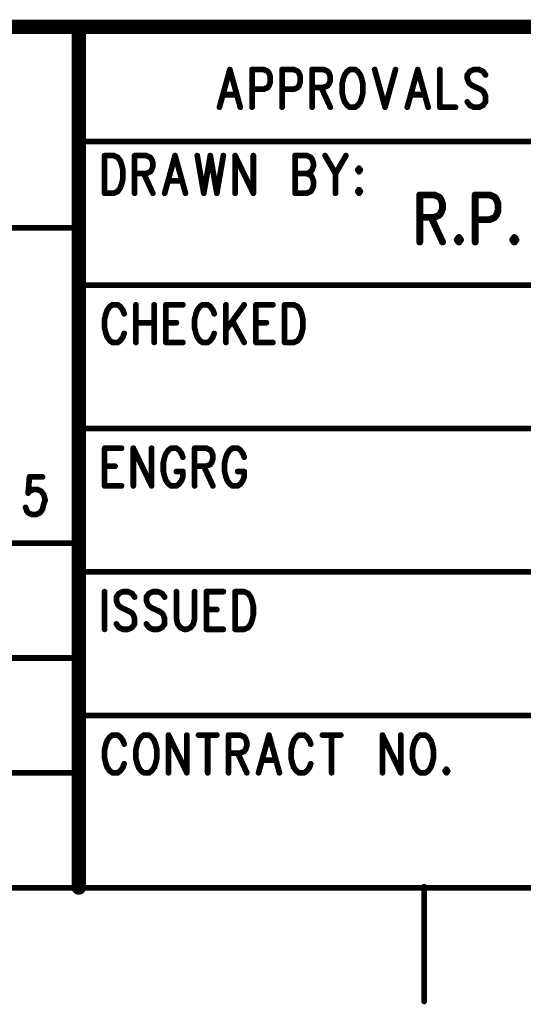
# Model space of a CAD drawing. Extents: x 2 to 38, y 2.4 to 29.6.
# Tile 74 of 93: x 23.2 to 26.2, y 2.4 to 8.3. Entities that reach past the tile are written whole.
import ezdxf

# ---------------------------------------------------------------- set-up
doc = ezdxf.new("R2010")
doc.units = 0
doc.layers.get('0').update_dxf_attribs({"linetype": 'CONTINUOUS'})
doc.layers.add('adt001026', color=1, linetype='CONTINUOUS')

# ---------------------------------------------------------------- blocks, each defined once
blk = doc.blocks.new('D250')
at = {"const_width": 0.0428}
blk.add_lwpolyline([(-0.0214, 0, 1), (0.0214, 0, 1)], format="xyb", close=True, dxfattribs=at)
blk = doc.blocks.new('D251')
at = {"const_width": 0.0171}
blk.add_lwpolyline([(-0.00855, 0, 1), (0.00855, 0, 1)], format="xyb", close=True, dxfattribs=at)
blk = doc.blocks.new('D253')
at = {"const_width": 0.02055}
blk.add_lwpolyline([(-0.010275, 0, 1), (0.010275, 0, 1)], format="xyb", close=True, dxfattribs=at)

msp = doc.modelspace()

# ---------------------------------------------------------------- linework, layer by layer
at = {"layer": 'adt001026', "color": 1}
for points, const_width in [([(14.7955, 8.2073), (37.3983, 8.2073)], 0.085), ([(23.5284, 8.2073), (23.5284, 3.0704)], 0.085), ([(24.4297, 7.9526), (24.3675, 7.7278)], 0.034), ([(24.4297, 7.9526), (24.492, 7.7278)], 0.034), ([(24.562, 7.9526), (24.562, 7.7278)], 0.034), ([(24.562, 7.9526), (24.6321, 7.9526)], 0.034), ([(24.6321, 7.9526), (24.6554, 7.9419)], 0.034), ([(24.6554, 7.9419), (24.6632, 7.9312)], 0.034), ([(24.6632, 7.9312), (24.671, 7.9098)], 0.034), ([(24.7411, 7.9526), (24.7411, 7.7278)], 0.034), ([(24.7411, 7.9526), (24.8111, 7.9526)], 0.034), ([(24.8111, 7.9526), (24.8345, 7.9419)], 0.034), ([(24.8345, 7.9419), (24.8422, 7.9312)], 0.034), ([(24.8422, 7.9312), (24.85, 7.9098)], 0.034), ([(24.9201, 7.9526), (24.9201, 7.7278)], 0.034), ([(24.9201, 7.9526), (24.9901, 7.9526)], 0.034), ([(24.9901, 7.9526), (25.0135, 7.9419)], 0.034), ([(25.0135, 7.9419), (25.0213, 7.9312)], 0.034), ([(25.0213, 7.9312), (25.029, 7.9098)], 0.034), ([(25.1147, 7.9205), (25.1069, 7.8991)], 0.034), ([(25.1302, 7.9419), (25.1147, 7.9205)], 0.034), ([(25.1458, 7.9526), (25.1302, 7.9419)], 0.034), ([(25.1769, 7.9526), (25.1458, 7.9526)], 0.034), ([(25.1925, 7.9419), (25.1769, 7.9526)], 0.034), ([(25.2081, 7.9205), (25.1925, 7.9419)], 0.034), ([(25.2158, 7.8991), (25.2081, 7.9205)], 0.034), ([(25.2937, 7.9526), (25.3559, 7.7278)], 0.034), ([(25.4182, 7.9526), (25.3559, 7.7278)], 0.034), ([(25.5505, 7.9526), (25.4883, 7.7278)], 0.034), ([(25.5505, 7.9526), (25.6128, 7.7278)], 0.034), ([(25.6828, 7.9526), (25.6828, 7.7278)], 0.034), ([(25.8619, 7.9419), (25.8463, 7.9205)], 0.034), ([(25.8463, 7.9205), (25.8463, 7.8991)], 0.034), ([(25.8852, 7.9526), (25.8619, 7.9419)], 0.034), ([(25.9163, 7.9526), (25.8852, 7.9526)], 0.034), ([(25.9397, 7.9419), (25.9163, 7.9526)], 0.034), ([(25.9553, 7.9205), (25.9397, 7.9419)], 0.034), ([(24.671, 7.8777), (24.6632, 7.8563)], 0.034), ([(24.671, 7.9098), (24.671, 7.8777)], 0.034), ([(24.85, 7.8777), (24.8422, 7.8563)], 0.034), ([(24.85, 7.9098), (24.85, 7.8777)], 0.034), ([(25.0213, 7.867), (25.0135, 7.8563)], 0.034), ([(25.029, 7.8884), (25.0213, 7.867)], 0.034), ([(25.029, 7.9098), (25.029, 7.8884)], 0.034), ([(25.1069, 7.8991), (25.0991, 7.867)], 0.034), ([(25.0991, 7.867), (25.0991, 7.8134)], 0.034), ([(25.2236, 7.867), (25.2158, 7.8991)], 0.034), ([(25.2236, 7.8134), (25.2236, 7.867)], 0.034), ([(25.8463, 7.8991), (25.8541, 7.8777)], 0.034), ([(25.8541, 7.8777), (25.8619, 7.867)], 0.034), ([(25.8619, 7.867), (25.8774, 7.8563)], 0.034), ([(24.3908, 7.8027), (24.4686, 7.8027)], 0.034), ([(24.6321, 7.8349), (24.562, 7.8349)], 0.034), ([(24.6554, 7.8456), (24.6321, 7.8349)], 0.034), ([(24.6632, 7.8563), (24.6554, 7.8456)], 0.034), ([(24.8111, 7.8349), (24.7411, 7.8349)], 0.034), ([(24.8345, 7.8456), (24.8111, 7.8349)], 0.034), ([(24.8422, 7.8563), (24.8345, 7.8456)], 0.034), ([(24.9901, 7.8456), (24.9201, 7.8456)], 0.034), ([(24.9746, 7.8456), (25.029, 7.7278)], 0.034), ([(25.0135, 7.8563), (24.9901, 7.8456)], 0.034), ([(25.0991, 7.8134), (25.1069, 7.7813)], 0.034), ([(25.2158, 7.7813), (25.2236, 7.8134)], 0.034), ([(25.5116, 7.8027), (25.5894, 7.8027)], 0.034), ([(25.8774, 7.8563), (25.9241, 7.8349)], 0.034), ([(25.9241, 7.8349), (25.9397, 7.8242)], 0.034), ([(25.9397, 7.8242), (25.9475, 7.8134)], 0.034), ([(25.9475, 7.8134), (25.9553, 7.792)], 0.034), ([(25.1069, 7.7813), (25.1147, 7.7599)], 0.034), ([(25.1147, 7.7599), (25.1302, 7.7385)], 0.034), ([(25.1925, 7.7385), (25.2081, 7.7599)], 0.034), ([(25.2081, 7.7599), (25.2158, 7.7813)], 0.034), ([(25.8619, 7.7385), (25.8463, 7.7599)], 0.034), ([(25.9553, 7.7599), (25.9397, 7.7385)], 0.034), ([(25.9553, 7.792), (25.9553, 7.7599)], 0.034), ([(25.1302, 7.7385), (25.1458, 7.7278)], 0.034), ([(25.1458, 7.7278), (25.1769, 7.7278)], 0.034), ([(25.1769, 7.7278), (25.1925, 7.7385)], 0.034), ([(25.6828, 7.7278), (25.7762, 7.7278)], 0.034), ([(25.8852, 7.7278), (25.8619, 7.7385)], 0.034), ([(25.9163, 7.7278), (25.8852, 7.7278)], 0.034), ([(25.9397, 7.7385), (25.9163, 7.7278)], 0.034), ([(23.5284, 7.5224), (27.8092, 7.5224)], 0.034), ([(23.6825, 7.439), (23.6825, 7.2142)], 0.034), ([(23.6825, 7.439), (23.737, 7.439)], 0.034), ([(23.737, 7.439), (23.7604, 7.4283)], 0.034), ([(23.7604, 7.4283), (23.7759, 7.4069)], 0.034), ([(23.7759, 7.4069), (23.7837, 7.3855)], 0.034), ([(23.8615, 7.439), (23.8615, 7.2142)], 0.034), ([(23.8615, 7.439), (23.9316, 7.439)], 0.034), ([(23.9316, 7.439), (23.9549, 7.4283)], 0.034), ([(23.9549, 7.4283), (23.9627, 7.4176)], 0.034), ([(23.9627, 7.4176), (23.9705, 7.3962)], 0.034), ([(23.9705, 7.3962), (23.9705, 7.3748)], 0.034), ([(24.1028, 7.439), (24.0406, 7.2142)], 0.034), ([(24.1028, 7.439), (24.1651, 7.2142)], 0.034), ([(24.2351, 7.439), (24.2741, 7.2142)], 0.034), ([(24.313, 7.439), (24.2741, 7.2142)], 0.034), ([(24.313, 7.439), (24.3519, 7.2142)], 0.034), ([(24.3908, 7.439), (24.3519, 7.2142)], 0.034), ([(24.4609, 7.439), (24.4609, 7.2142)], 0.034), ([(24.4609, 7.439), (24.5698, 7.2142)], 0.034), ([(24.5698, 7.439), (24.5698, 7.2142)], 0.034), ([(24.8189, 7.439), (24.8189, 7.2142)], 0.034), ([(24.8189, 7.439), (24.8889, 7.439)], 0.034), ([(24.8889, 7.439), (24.9123, 7.4283)], 0.034), ([(24.9123, 7.4283), (24.9201, 7.4176)], 0.034), ([(24.9201, 7.4176), (24.9279, 7.3962)], 0.034), ([(24.9279, 7.3962), (24.9279, 7.3748)], 0.034), ([(24.9979, 7.439), (25.0602, 7.3319)], 0.034), ([(25.1224, 7.439), (25.0602, 7.3319)], 0.034), ([(23.7837, 7.3855), (23.7915, 7.3533)], 0.034), ([(23.7915, 7.3533), (23.7915, 7.2998)], 0.034), ([(23.9316, 7.3319), (23.8615, 7.3319)], 0.034), ([(23.916, 7.3319), (23.9705, 7.2142)], 0.034), ([(23.9549, 7.3426), (23.9316, 7.3319)], 0.034), ([(23.9627, 7.3533), (23.9549, 7.3426)], 0.034), ([(23.9705, 7.3748), (23.9627, 7.3533)], 0.034), ([(24.8189, 7.3319), (24.8889, 7.3319)], 0.034), ([(24.9123, 7.3426), (24.8889, 7.3319)], 0.034), ([(24.8889, 7.3319), (24.9123, 7.3212)], 0.034), ([(24.9201, 7.3533), (24.9123, 7.3426)], 0.034), ([(24.9279, 7.3748), (24.9201, 7.3533)], 0.034), ([(25.0602, 7.3319), (25.0602, 7.2142)], 0.034), ([(25.2003, 7.3641), (25.1925, 7.3533)], 0.034), ([(25.1925, 7.3533), (25.2003, 7.3426)], 0.034), ([(25.2081, 7.3533), (25.2003, 7.3641)], 0.034), ([(25.2003, 7.3426), (25.2081, 7.3533)], 0.034), ([(23.7915, 7.2998), (23.7837, 7.2677)], 0.034), ([(24.0639, 7.2891), (24.1417, 7.2891)], 0.034), ([(24.9123, 7.3212), (24.9201, 7.3105)], 0.034), ([(24.9201, 7.3105), (24.9279, 7.2891)], 0.034), ([(24.9279, 7.2891), (24.9279, 7.257)], 0.034), ([(23.737, 7.2142), (23.6825, 7.2142)], 0.034), ([(23.7604, 7.2249), (23.737, 7.2142)], 0.034), ([(23.7759, 7.2463), (23.7604, 7.2249)], 0.034), ([(23.7837, 7.2677), (23.7759, 7.2463)], 0.034), ([(24.8889, 7.2142), (24.8189, 7.2142)], 0.034), ([(24.9123, 7.2249), (24.8889, 7.2142)], 0.034), ([(24.9201, 7.2356), (24.9123, 7.2249)], 0.034), ([(24.9279, 7.257), (24.9201, 7.2356)], 0.034), ([(25.2003, 7.2356), (25.1925, 7.2249)], 0.034), ([(25.1925, 7.2249), (25.2003, 7.2142)], 0.034), ([(25.2081, 7.2249), (25.2003, 7.2356)], 0.034), ([(25.2003, 7.2142), (25.2081, 7.2249)], 0.034), ([(25.5627, 7.2041), (25.5627, 6.9231)], 0.041), ([(25.5627, 7.2041), (25.6502, 7.2041)], 0.041), ([(25.6502, 7.2041), (25.6794, 7.1907)], 0.041), ([(25.6794, 7.1907), (25.6891, 7.1773)], 0.041), ([(25.6891, 7.1773), (25.6989, 7.1505)], 0.041), ([(25.6989, 7.1505), (25.6989, 7.1238)], 0.041), ([(25.8935, 7.2041), (25.8935, 6.9231)], 0.041), ([(25.8935, 7.2041), (25.981, 7.2041)], 0.041), ([(25.981, 7.2041), (26.0102, 7.1907)], 0.041), ([(26.0102, 7.1907), (26.0199, 7.1773)], 0.041), ([(26.0199, 7.1773), (26.0297, 7.1505)], 0.041), ([(26.0297, 7.1505), (26.0297, 7.1104)], 0.041), ([(25.6891, 7.097), (25.6794, 7.0837)], 0.041), ([(25.6989, 7.1238), (25.6891, 7.097)], 0.041), ([(26.0297, 7.1104), (26.0199, 7.0837)], 0.041), ([(25.6502, 7.0703), (25.5627, 7.0703)], 0.041), ([(25.6308, 7.0703), (25.6989, 6.9231)], 0.041), ([(25.6794, 7.0837), (25.6502, 7.0703)], 0.041), ([(25.981, 7.0569), (25.8935, 7.0569)], 0.041), ([(26.0102, 7.0703), (25.981, 7.0569)], 0.041), ([(26.0199, 7.0837), (26.0102, 7.0703)], 0.041), ([(18.9051, 7.0087), (23.5284, 7.0087)], 0.034), ([(25.7962, 6.9499), (25.7864, 6.9365)], 0.041), ([(25.7864, 6.9365), (25.7962, 6.9231)], 0.041), ([(25.8059, 6.9365), (25.7962, 6.9499)], 0.041), ([(25.7962, 6.9231), (25.8059, 6.9365)], 0.041), ([(26.127, 6.9499), (26.1172, 6.9365)], 0.041), ([(26.1172, 6.9365), (26.127, 6.9231)], 0.041), ([(26.1367, 6.9365), (26.127, 6.9499)], 0.041), ([(26.127, 6.9231), (26.1367, 6.9365)], 0.041), ([(23.5284, 6.6663), (27.8092, 6.6663)], 0.034), ([(23.6981, 6.5164), (23.6903, 6.495)], 0.034), ([(23.7137, 6.5379), (23.6981, 6.5164)], 0.034), ([(23.7292, 6.5486), (23.7137, 6.5379)], 0.034), ([(23.7604, 6.5486), (23.7292, 6.5486)], 0.034), ([(23.7759, 6.5379), (23.7604, 6.5486)], 0.034), ([(23.7915, 6.5164), (23.7759, 6.5379)], 0.034), ([(23.7993, 6.495), (23.7915, 6.5164)], 0.034), ([(23.8693, 6.5486), (23.8693, 6.3238)], 0.034), ([(23.9783, 6.5486), (23.9783, 6.3238)], 0.034), ([(24.0483, 6.5486), (24.0483, 6.3238)], 0.034), ([(24.0483, 6.5486), (24.1495, 6.5486)], 0.034), ([(24.2351, 6.5164), (24.2274, 6.495)], 0.034), ([(24.2507, 6.5379), (24.2351, 6.5164)], 0.034), ([(24.2663, 6.5486), (24.2507, 6.5379)], 0.034), ([(24.2974, 6.5486), (24.2663, 6.5486)], 0.034), ([(24.313, 6.5379), (24.2974, 6.5486)], 0.034), ([(24.3285, 6.5164), (24.313, 6.5379)], 0.034), ([(24.3363, 6.495), (24.3285, 6.5164)], 0.034), ([(24.4064, 6.5486), (24.4064, 6.3238)], 0.034), ([(24.5153, 6.5486), (24.4064, 6.3987)], 0.034), ([(24.5854, 6.5486), (24.5854, 6.3238)], 0.034), ([(24.5854, 6.5486), (24.6866, 6.5486)], 0.034), ([(24.7566, 6.5486), (24.7566, 6.3238)], 0.034), ([(24.7566, 6.5486), (24.8111, 6.5486)], 0.034), ([(24.8111, 6.5486), (24.8345, 6.5379)], 0.034), ([(24.8345, 6.5379), (24.85, 6.5164)], 0.034), ([(24.85, 6.5164), (24.8578, 6.495)], 0.034), ([(23.6903, 6.495), (23.6825, 6.4629)], 0.034), ([(23.6825, 6.4629), (23.6825, 6.4094)], 0.034), ([(24.2274, 6.495), (24.2196, 6.4629)], 0.034), ([(24.2196, 6.4629), (24.2196, 6.4094)], 0.034), ([(24.4453, 6.4522), (24.5153, 6.3238)], 0.034), ([(24.8578, 6.495), (24.8656, 6.4629)], 0.034), ([(24.8656, 6.4629), (24.8656, 6.4094)], 0.034), ([(23.6825, 6.4094), (23.6903, 6.3773)], 0.034), ([(23.8693, 6.4415), (23.9783, 6.4415)], 0.034), ([(24.0483, 6.4415), (24.1106, 6.4415)], 0.034), ([(24.2196, 6.4094), (24.2274, 6.3773)], 0.034), ([(24.5854, 6.4415), (24.6477, 6.4415)], 0.034), ([(24.8656, 6.4094), (24.8578, 6.3773)], 0.034), ([(23.6903, 6.3773), (23.6981, 6.3559)], 0.034), ([(23.6981, 6.3559), (23.7137, 6.3345)], 0.034), ([(23.7137, 6.3345), (23.7292, 6.3238)], 0.034), ([(23.7604, 6.3238), (23.7759, 6.3345)], 0.034), ([(23.7759, 6.3345), (23.7915, 6.3559)], 0.034), ([(23.7915, 6.3559), (23.7993, 6.3773)], 0.034), ([(24.2274, 6.3773), (24.2351, 6.3559)], 0.034), ([(24.2351, 6.3559), (24.2507, 6.3345)], 0.034), ([(24.2507, 6.3345), (24.2663, 6.3238)], 0.034), ([(24.2974, 6.3238), (24.313, 6.3345)], 0.034), ([(24.313, 6.3345), (24.3285, 6.3559)], 0.034), ([(24.3285, 6.3559), (24.3363, 6.3773)], 0.034), ([(24.8345, 6.3345), (24.8111, 6.3238)], 0.034), ([(24.85, 6.3559), (24.8345, 6.3345)], 0.034), ([(24.8578, 6.3773), (24.85, 6.3559)], 0.034), ([(23.7292, 6.3238), (23.7604, 6.3238)], 0.034), ([(24.0483, 6.3238), (24.1495, 6.3238)], 0.034), ([(24.2663, 6.3238), (24.2974, 6.3238)], 0.034), ([(24.5854, 6.3238), (24.6866, 6.3238)], 0.034), ([(24.8111, 6.3238), (24.7566, 6.3238)], 0.034), ([(23.5284, 5.8101), (27.8092, 5.8101)], 0.034), ([(23.6825, 5.6924), (23.6825, 5.4676)], 0.034), ([(23.6825, 5.6924), (23.7837, 5.6924)], 0.034), ([(23.8538, 5.6924), (23.8538, 5.4676)], 0.034), ([(23.8538, 5.6924), (23.9627, 5.4676)], 0.034), ([(23.9627, 5.6924), (23.9627, 5.4676)], 0.034), ([(24.0795, 5.6924), (24.0639, 5.6817)], 0.034), ([(24.1106, 5.6924), (24.0795, 5.6924)], 0.034), ([(24.1262, 5.6817), (24.1106, 5.6924)], 0.034), ([(24.2196, 5.6924), (24.2196, 5.4676)], 0.034), ([(24.2196, 5.6924), (24.2896, 5.6924)], 0.034), ([(24.2896, 5.6924), (24.313, 5.6817)], 0.034), ([(24.4453, 5.6924), (24.4297, 5.6817)], 0.034), ([(24.4764, 5.6924), (24.4453, 5.6924)], 0.034), ([(24.492, 5.6817), (24.4764, 5.6924)], 0.034), ([(24.0406, 5.6389), (24.0328, 5.6068)], 0.034), ([(24.0483, 5.6603), (24.0406, 5.6389)], 0.034), ([(24.0639, 5.6817), (24.0483, 5.6603)], 0.034), ([(24.1417, 5.6603), (24.1262, 5.6817)], 0.034), ([(24.1495, 5.6389), (24.1417, 5.6603)], 0.034), ([(24.313, 5.6817), (24.3208, 5.671)], 0.034), ([(24.3208, 5.671), (24.3285, 5.6496)], 0.034), ([(24.3285, 5.6282), (24.3208, 5.6068)], 0.034), ([(24.3285, 5.6496), (24.3285, 5.6282)], 0.034), ([(24.4064, 5.6389), (24.3986, 5.6068)], 0.034), ([(24.4142, 5.6603), (24.4064, 5.6389)], 0.034), ([(24.4297, 5.6817), (24.4142, 5.6603)], 0.034), ([(24.5076, 5.6603), (24.492, 5.6817)], 0.034), ([(24.5153, 5.6389), (24.5076, 5.6603)], 0.034), ([(23.6825, 5.5854), (23.7448, 5.5854)], 0.034), ([(24.0328, 5.6068), (24.0328, 5.5533)], 0.034), ([(24.2896, 5.5854), (24.2196, 5.5854)], 0.034), ([(24.2741, 5.5854), (24.3285, 5.4676)], 0.034), ([(24.313, 5.5961), (24.2896, 5.5854)], 0.034), ([(24.3208, 5.6068), (24.313, 5.5961)], 0.034), ([(24.3986, 5.6068), (24.3986, 5.5533)], 0.034), ([(23.2342, 5.5212), (23.2264, 5.4248)], 0.034), ([(23.312, 5.5212), (23.2342, 5.5212)], 0.034), ([(24.0328, 5.5533), (24.0406, 5.5212)], 0.034), ([(24.0406, 5.5212), (24.0483, 5.4998)], 0.034), ([(24.1106, 5.5533), (24.1495, 5.5533)], 0.034), ([(24.1417, 5.4998), (24.1495, 5.5212)], 0.034), ([(24.1495, 5.5212), (24.1495, 5.5533)], 0.034), ([(24.3986, 5.5533), (24.4064, 5.5212)], 0.034), ([(24.4064, 5.5212), (24.4142, 5.4998)], 0.034), ([(24.4764, 5.5533), (24.5153, 5.5533)], 0.034), ([(24.5076, 5.4998), (24.5153, 5.5212)], 0.034), ([(24.5153, 5.5212), (24.5153, 5.5533)], 0.034), ([(23.6825, 5.4676), (23.7837, 5.4676)], 0.034), ([(24.0483, 5.4998), (24.0639, 5.4783)], 0.034), ([(24.0639, 5.4783), (24.0795, 5.4676)], 0.034), ([(24.0795, 5.4676), (24.1106, 5.4676)], 0.034), ([(24.1106, 5.4676), (24.1262, 5.4783)], 0.034), ([(24.1262, 5.4783), (24.1417, 5.4998)], 0.034), ([(24.4142, 5.4998), (24.4297, 5.4783)], 0.034), ([(24.4297, 5.4783), (24.4453, 5.4676)], 0.034), ([(24.4453, 5.4676), (24.4764, 5.4676)], 0.034), ([(24.4764, 5.4676), (24.492, 5.4783)], 0.034), ([(24.492, 5.4783), (24.5076, 5.4998)], 0.034), ([(23.2264, 5.4248), (23.2342, 5.4355)], 0.034), ([(23.2342, 5.4355), (23.2576, 5.4462)], 0.034), ([(23.2576, 5.4462), (23.2809, 5.4462)], 0.034), ([(23.2809, 5.4462), (23.3043, 5.4355)], 0.034), ([(23.3043, 5.4355), (23.3198, 5.4141)], 0.034), ([(23.3198, 5.4141), (23.3276, 5.382)], 0.034), ([(23.2186, 5.3178), (23.2109, 5.3392)], 0.034), ([(23.3198, 5.3606), (23.312, 5.3285)], 0.034), ([(23.3276, 5.382), (23.3198, 5.3606)], 0.034), ([(23.2264, 5.3071), (23.2186, 5.3178)], 0.034), ([(23.2498, 5.2964), (23.2264, 5.3071)], 0.034), ([(23.2731, 5.2964), (23.2498, 5.2964)], 0.034), ([(23.2965, 5.3071), (23.2731, 5.2964)], 0.034), ([(23.312, 5.3285), (23.2965, 5.3071)], 0.034), ([(18.9051, 5.1252), (23.5284, 5.1252)], 0.034), ([(23.5284, 4.9539), (27.8092, 4.9539)], 0.034), ([(23.6825, 4.8362), (23.6825, 4.6115)], 0.034), ([(23.7681, 4.8255), (23.7526, 4.8041)], 0.034), ([(23.7526, 4.8041), (23.7526, 4.7827)], 0.034), ([(23.7915, 4.8362), (23.7681, 4.8255)], 0.034), ([(23.8226, 4.8362), (23.7915, 4.8362)], 0.034), ([(23.846, 4.8255), (23.8226, 4.8362)], 0.034), ([(23.8615, 4.8041), (23.846, 4.8255)], 0.034), ([(23.9472, 4.8255), (23.9316, 4.8041)], 0.034), ([(23.9316, 4.8041), (23.9316, 4.7827)], 0.034), ([(23.9705, 4.8362), (23.9472, 4.8255)], 0.034), ([(24.0016, 4.8362), (23.9705, 4.8362)], 0.034), ([(24.025, 4.8255), (24.0016, 4.8362)], 0.034), ([(24.0406, 4.8041), (24.025, 4.8255)], 0.034), ([(24.1106, 4.8362), (24.1106, 4.6757)], 0.034), ([(24.2196, 4.6757), (24.2196, 4.8362)], 0.034), ([(24.2896, 4.8362), (24.2896, 4.6115)], 0.034), ([(24.2896, 4.8362), (24.3908, 4.8362)], 0.034), ([(24.4609, 4.8362), (24.4609, 4.6115)], 0.034), ([(24.4609, 4.8362), (24.5153, 4.8362)], 0.034), ([(24.5153, 4.8362), (24.5387, 4.8255)], 0.034), ([(24.5387, 4.8255), (24.5543, 4.8041)], 0.034), ([(24.5543, 4.8041), (24.562, 4.7827)], 0.034), ([(23.7526, 4.7827), (23.7604, 4.7613)], 0.034), ([(23.7604, 4.7613), (23.7681, 4.7506)], 0.034), ([(23.7681, 4.7506), (23.7837, 4.7399)], 0.034), ([(23.9316, 4.7827), (23.9394, 4.7613)], 0.034), ([(23.9394, 4.7613), (23.9472, 4.7506)], 0.034), ([(23.9472, 4.7506), (23.9627, 4.7399)], 0.034), ([(24.562, 4.7827), (24.5698, 4.7506)], 0.034), ([(24.5698, 4.7506), (24.5698, 4.6971)], 0.034), ([(23.7837, 4.7399), (23.8304, 4.7185)], 0.034), ([(23.8304, 4.7185), (23.846, 4.7078)], 0.034), ([(23.846, 4.7078), (23.8538, 4.6971)], 0.034), ([(23.8538, 4.6971), (23.8615, 4.6757)], 0.034), ([(23.9627, 4.7399), (24.0094, 4.7185)], 0.034), ([(24.0094, 4.7185), (24.025, 4.7078)], 0.034), ([(24.025, 4.7078), (24.0328, 4.6971)], 0.034), ([(24.0328, 4.6971), (24.0406, 4.6757)], 0.034), ([(24.2896, 4.7292), (24.3519, 4.7292)], 0.034), ([(24.5698, 4.6971), (24.562, 4.665)], 0.034), ([(23.7681, 4.6222), (23.7526, 4.6436)], 0.034), ([(23.8615, 4.6436), (23.846, 4.6222)], 0.034), ([(23.8615, 4.6757), (23.8615, 4.6436)], 0.034), ([(23.9472, 4.6222), (23.9316, 4.6436)], 0.034), ([(24.0406, 4.6436), (24.025, 4.6222)], 0.034), ([(24.0406, 4.6757), (24.0406, 4.6436)], 0.034), ([(24.1106, 4.6757), (24.1184, 4.6436)], 0.034), ([(24.1184, 4.6436), (24.134, 4.6222)], 0.034), ([(24.1962, 4.6222), (24.2118, 4.6436)], 0.034), ([(24.2118, 4.6436), (24.2196, 4.6757)], 0.034), ([(24.5543, 4.6436), (24.5387, 4.6222)], 0.034), ([(24.562, 4.665), (24.5543, 4.6436)], 0.034), ([(23.7915, 4.6115), (23.7681, 4.6222)], 0.034), ([(23.8226, 4.6115), (23.7915, 4.6115)], 0.034), ([(23.846, 4.6222), (23.8226, 4.6115)], 0.034), ([(23.9705, 4.6115), (23.9472, 4.6222)], 0.034), ([(24.0016, 4.6115), (23.9705, 4.6115)], 0.034), ([(24.025, 4.6222), (24.0016, 4.6115)], 0.034), ([(24.134, 4.6222), (24.1573, 4.6115)], 0.034), ([(24.1573, 4.6115), (24.1729, 4.6115)], 0.034), ([(24.1729, 4.6115), (24.1962, 4.6222)], 0.034), ([(24.2896, 4.6115), (24.3908, 4.6115)], 0.034), ([(24.5153, 4.6115), (24.4609, 4.6115)], 0.034), ([(24.5387, 4.6222), (24.5153, 4.6115)], 0.034), ([(18.9051, 4.4403), (23.5284, 4.4403)], 0.034), ([(23.5284, 4.0978), (27.8092, 4.0978)], 0.034), ([(23.7292, 3.9801), (23.7137, 3.9694)], 0.034), ([(23.7604, 3.9801), (23.7292, 3.9801)], 0.034), ([(23.7759, 3.9694), (23.7604, 3.9801)], 0.034), ([(23.916, 3.9801), (23.9005, 3.9694)], 0.034), ([(23.9472, 3.9801), (23.916, 3.9801)], 0.034), ([(23.9627, 3.9694), (23.9472, 3.9801)], 0.034), ([(24.0639, 3.9801), (24.0639, 3.7553)], 0.034), ([(24.0639, 3.9801), (24.1729, 3.7553)], 0.034), ([(24.1729, 3.9801), (24.1729, 3.7553)], 0.034), ([(24.2429, 3.9801), (24.3519, 3.9801)], 0.034), ([(24.2974, 3.9801), (24.2974, 3.7553)], 0.034), ([(24.4219, 3.9801), (24.4219, 3.7553)], 0.034), ([(24.4219, 3.9801), (24.492, 3.9801)], 0.034), ([(24.492, 3.9801), (24.5153, 3.9694)], 0.034), ([(24.6632, 3.9801), (24.601, 3.7553)], 0.034), ([(24.6632, 3.9801), (24.7255, 3.7553)], 0.034), ([(24.8422, 3.9801), (24.8267, 3.9694)], 0.034), ([(24.8734, 3.9801), (24.8422, 3.9801)], 0.034), ([(24.8889, 3.9694), (24.8734, 3.9801)], 0.034), ([(24.9823, 3.9801), (25.0913, 3.9801)], 0.034), ([(25.0368, 3.9801), (25.0368, 3.7553)], 0.034), ([(25.3404, 3.9801), (25.3404, 3.7553)], 0.034), ([(25.3404, 3.9801), (25.4493, 3.7553)], 0.034), ([(25.4493, 3.9801), (25.4493, 3.7553)], 0.034), ([(25.5661, 3.9801), (25.5505, 3.9694)], 0.034), ([(25.5972, 3.9801), (25.5661, 3.9801)], 0.034), ([(25.6128, 3.9694), (25.5972, 3.9801)], 0.034), ([(23.6903, 3.9266), (23.6825, 3.8944)], 0.034), ([(23.6981, 3.948), (23.6903, 3.9266)], 0.034), ([(23.7137, 3.9694), (23.6981, 3.948)], 0.034), ([(23.7915, 3.948), (23.7759, 3.9694)], 0.034), ([(23.7993, 3.9266), (23.7915, 3.948)], 0.034), ([(23.8771, 3.9266), (23.8693, 3.8944)], 0.034), ([(23.8849, 3.948), (23.8771, 3.9266)], 0.034), ([(23.9005, 3.9694), (23.8849, 3.948)], 0.034), ([(23.9783, 3.948), (23.9627, 3.9694)], 0.034), ([(23.9861, 3.9266), (23.9783, 3.948)], 0.034), ([(23.9939, 3.8944), (23.9861, 3.9266)], 0.034), ([(24.5153, 3.9694), (24.5231, 3.9587)], 0.034), ([(24.5231, 3.9587), (24.5309, 3.9373)], 0.034), ([(24.5309, 3.9373), (24.5309, 3.9158)], 0.034), ([(24.8033, 3.9266), (24.7955, 3.8944)], 0.034), ([(24.8111, 3.948), (24.8033, 3.9266)], 0.034), ([(24.8267, 3.9694), (24.8111, 3.948)], 0.034), ([(24.9045, 3.948), (24.8889, 3.9694)], 0.034), ([(24.9123, 3.9266), (24.9045, 3.948)], 0.034), ([(25.5272, 3.9266), (25.5194, 3.8944)], 0.034), ([(25.535, 3.948), (25.5272, 3.9266)], 0.034), ([(25.5505, 3.9694), (25.535, 3.948)], 0.034), ([(25.6284, 3.948), (25.6128, 3.9694)], 0.034), ([(25.6361, 3.9266), (25.6284, 3.948)], 0.034), ([(25.6439, 3.8944), (25.6361, 3.9266)], 0.034), ([(23.6825, 3.8944), (23.6825, 3.8409)], 0.034), ([(23.8693, 3.8944), (23.8693, 3.8409)], 0.034), ([(23.9939, 3.8409), (23.9939, 3.8944)], 0.034), ([(24.492, 3.873), (24.4219, 3.873)], 0.034), ([(24.4764, 3.873), (24.5309, 3.7553)], 0.034), ([(24.5153, 3.8837), (24.492, 3.873)], 0.034), ([(24.5231, 3.8944), (24.5153, 3.8837)], 0.034), ([(24.5309, 3.9158), (24.5231, 3.8944)], 0.034), ([(24.7955, 3.8944), (24.7955, 3.8409)], 0.034), ([(25.5194, 3.8944), (25.5194, 3.8409)], 0.034), ([(25.6439, 3.8409), (25.6439, 3.8944)], 0.034), ([(23.6825, 3.8409), (23.6903, 3.8088)], 0.034), ([(23.6903, 3.8088), (23.6981, 3.7874)], 0.034), ([(23.7915, 3.7874), (23.7993, 3.8088)], 0.034), ([(23.8693, 3.8409), (23.8771, 3.8088)], 0.034), ([(23.8771, 3.8088), (23.8849, 3.7874)], 0.034), ([(23.9783, 3.7874), (23.9861, 3.8088)], 0.034), ([(23.9861, 3.8088), (23.9939, 3.8409)], 0.034), ([(24.6243, 3.8302), (24.7021, 3.8302)], 0.034), ([(24.7955, 3.8409), (24.8033, 3.8088)], 0.034), ([(24.8033, 3.8088), (24.8111, 3.7874)], 0.034), ([(24.9045, 3.7874), (24.9123, 3.8088)], 0.034), ([(25.5194, 3.8409), (25.5272, 3.8088)], 0.034), ([(25.5272, 3.8088), (25.535, 3.7874)], 0.034), ([(25.6284, 3.7874), (25.6361, 3.8088)], 0.034), ([(25.6361, 3.8088), (25.6439, 3.8409)], 0.034), ([(18.9051, 3.7553), (23.5284, 3.7553)], 0.034), ([(23.6981, 3.7874), (23.7137, 3.766)], 0.034), ([(23.7137, 3.766), (23.7292, 3.7553)], 0.034), ([(23.7292, 3.7553), (23.7604, 3.7553)], 0.034), ([(23.7604, 3.7553), (23.7759, 3.766)], 0.034), ([(23.7759, 3.766), (23.7915, 3.7874)], 0.034), ([(23.8849, 3.7874), (23.9005, 3.766)], 0.034), ([(23.9005, 3.766), (23.916, 3.7553)], 0.034), ([(23.916, 3.7553), (23.9472, 3.7553)], 0.034), ([(23.9472, 3.7553), (23.9627, 3.766)], 0.034), ([(23.9627, 3.766), (23.9783, 3.7874)], 0.034), ([(24.8111, 3.7874), (24.8267, 3.766)], 0.034), ([(24.8267, 3.766), (24.8422, 3.7553)], 0.034), ([(24.8422, 3.7553), (24.8734, 3.7553)], 0.034), ([(24.8734, 3.7553), (24.8889, 3.766)], 0.034), ([(24.8889, 3.766), (24.9045, 3.7874)], 0.034), ([(25.535, 3.7874), (25.5505, 3.766)], 0.034), ([(25.5505, 3.766), (25.5661, 3.7553)], 0.034), ([(25.5661, 3.7553), (25.5972, 3.7553)], 0.034), ([(25.5972, 3.7553), (25.6128, 3.766)], 0.034), ([(25.6128, 3.766), (25.6284, 3.7874)], 0.034), ([(25.7218, 3.7767), (25.714, 3.766)], 0.034), ([(25.714, 3.766), (25.7218, 3.7553)], 0.034), ([(25.7295, 3.766), (25.7218, 3.7767)], 0.034), ([(25.7218, 3.7553), (25.7295, 3.766)], 0.034), ([(2.637, 3.0685), (37.3949, 3.0685)], 0.034), ([(25.589, 2.3905), (25.589, 3.0754)], 0.034)]:
    msp.add_lwpolyline(points, dxfattribs=dict(at, const_width=const_width))

# ---------------------------------------------------------------- block references
at = {"layer": 'adt001026'}
for name, p in [('D250', (23.5284, 8.2073)), ('D251', (24.4297, 7.9526)), ('D251', (24.4297, 7.9526)), ('D251', (24.562, 7.9526)), ('D251', (24.562, 7.9526)), ('D251', (24.6321, 7.9526)), ('D251', (24.6554, 7.9419)), ('D251', (24.6632, 7.9312)), ('D251', (24.7411, 7.9526)), ('D251', (24.7411, 7.9526)), ('D251', (24.8111, 7.9526)), ('D251', (24.8345, 7.9419)), ('D251', (24.8422, 7.9312)), ('D251', (24.9201, 7.9526)), ('D251', (24.9201, 7.9526)), ('D251', (24.9901, 7.9526)), ('D251', (25.0135, 7.9419)), ('D251', (25.0213, 7.9312)), ('D251', (25.1147, 7.9205)), ('D251', (25.1302, 7.9419)), ('D251', (25.1458, 7.9526)), ('D251', (25.1458, 7.9526)), ('D251', (25.1769, 7.9526)), ('D251', (25.1925, 7.9419)), ('D251', (25.2081, 7.9205)), ('D251', (25.2937, 7.9526)), ('D251', (25.4182, 7.9526)), ('D251', (25.5505, 7.9526)), ('D251', (25.5505, 7.9526)), ('D251', (25.6828, 7.9526)), ('D251', (25.8463, 7.9205)), ('D251', (25.8619, 7.9419)), ('D251', (25.8852, 7.9526)), ('D251', (25.9163, 7.9526)), ('D251', (25.9397, 7.9419)), ('D251', (25.9553, 7.9205)), ('D251', (24.671, 7.9098)), ('D251', (24.671, 7.8777)), ('D251', (24.85, 7.9098)), ('D251', (24.85, 7.8777)), ('D251', (25.0213, 7.867)), ('D251', (25.029, 7.9098)), ('D251', (25.029, 7.8884)), ('D251', (25.0991, 7.867)), ('D251', (25.1069, 7.8991)), ('D251', (25.2158, 7.8991)), ('D251', (25.2236, 7.867)), ('D251', (25.8463, 7.8991)), ('D251', (25.8541, 7.8777)), ('D251', (25.8619, 7.867)), ('D251', (24.3908, 7.8027)), ('D251', (24.4686, 7.8027)), ('D251', (24.562, 7.8349)), ('D251', (24.6321, 7.8349)), ('D251', (24.6554, 7.8456)), ('D251', (24.6632, 7.8563)), ('D251', (24.7411, 7.8349)), ('D251', (24.8111, 7.8349)), ('D251', (24.8345, 7.8456)), ('D251', (24.8422, 7.8563)), ('D251', (24.9201, 7.8456)), ('D251', (24.9746, 7.8456)), ('D251', (24.9901, 7.8456)), ('D251', (25.0135, 7.8563)), ('D251', (25.0991, 7.8134)), ('D251', (25.2236, 7.8134)), ('D251', (25.5116, 7.8027)), ('D251', (25.5894, 7.8027)), ('D251', (25.8774, 7.8563)), ('D251', (25.9241, 7.8349)), ('D251', (25.9397, 7.8242)), ('D251', (25.9475, 7.8134)), ('D251', (25.1069, 7.7813)), ('D251', (25.1147, 7.7599)), ('D251', (25.2081, 7.7599)), ('D251', (25.2158, 7.7813)), ('D251', (25.8463, 7.7599)), ('D251', (25.9553, 7.792)), ('D251', (25.9553, 7.7599)), ('D251', (24.3675, 7.7278)), ('D251', (24.492, 7.7278)), ('D251', (24.562, 7.7278)), ('D251', (24.7411, 7.7278)), ('D251', (24.9201, 7.7278)), ('D251', (25.029, 7.7278)), ('D251', (25.1302, 7.7385)), ('D251', (25.1458, 7.7278)), ('D251', (25.1769, 7.7278)), ('D251', (25.1925, 7.7385)), ('D251', (25.3559, 7.7278)), ('D251', (25.3559, 7.7278)), ('D251', (25.4883, 7.7278)), ('D251', (25.6128, 7.7278)), ('D251', (25.6828, 7.7278)), ('D251', (25.7762, 7.7278)), ('D251', (25.8619, 7.7385)), ('D251', (25.8852, 7.7278)), ('D251', (25.9163, 7.7278)), ('D251', (25.9397, 7.7385)), ('D251', (23.5284, 7.5224)), ('D251', (23.6825, 7.439)), ('D251', (23.6825, 7.439)), ('D251', (23.737, 7.439)), ('D251', (23.7604, 7.4283)), ('D251', (23.7759, 7.4069)), ('D251', (23.8615, 7.439)), ('D251', (23.8615, 7.439)), ('D251', (23.9316, 7.439)), ('D251', (23.9549, 7.4283)), ('D251', (23.9627, 7.4176)), ('D251', (23.9705, 7.3962)), ('D251', (24.1028, 7.439)), ('D251', (24.1028, 7.439)), ('D251', (24.2351, 7.439)), ('D251', (24.313, 7.439)), ('D251', (24.313, 7.439)), ('D251', (24.3908, 7.439)), ('D251', (24.4609, 7.439)), ('D251', (24.4609, 7.439)), ('D251', (24.5698, 7.439)), ('D251', (24.8189, 7.439)), ('D251', (24.8189, 7.439)), ('D251', (24.8889, 7.439)), ('D251', (24.9123, 7.4283)), ('D251', (24.9201, 7.4176)), ('D251', (24.9279, 7.3962)), ('D251', (24.9979, 7.439)), ('D251', (25.1224, 7.439)), ('D251', (23.7837, 7.3855)), ('D251', (23.7915, 7.3533)), ('D251', (23.8615, 7.3319)), ('D251', (23.916, 7.3319)), ('D251', (23.9316, 7.3319)), ('D251', (23.9549, 7.3426)), ('D251', (23.9627, 7.3533)), ('D251', (23.9705, 7.3748)), ('D251', (24.8189, 7.3319)), ('D251', (24.8889, 7.3319)), ('D251', (24.8889, 7.3319)), ('D251', (24.9123, 7.3426)), ('D251', (24.9201, 7.3533)), ('D251', (24.9279, 7.3748)), ('D251', (25.0602, 7.3319)), ('D251', (25.0602, 7.3319)), ('D251', (25.1925, 7.3533)), ('D251', (25.2003, 7.3641)), ('D251', (25.2003, 7.3641)), ('D251', (25.2003, 7.3426)), ('D251', (25.2081, 7.3533)), ('D251', (23.7915, 7.2998)), ('D251', (24.0639, 7.2891)), ('D251', (24.1417, 7.2891)), ('D251', (24.9123, 7.3212)), ('D251', (24.9201, 7.3105)), ('D251', (24.9279, 7.2891)), ('D251', (23.6825, 7.2142)), ('D251', (23.6825, 7.2142)), ('D251', (23.737, 7.2142)), ('D251', (23.7604, 7.2249)), ('D251', (23.7759, 7.2463)), ('D251', (23.7837, 7.2677)), ('D251', (23.8615, 7.2142)), ('D251', (23.9705, 7.2142)), ('D251', (24.0406, 7.2142)), ('D251', (24.1651, 7.2142)), ('D251', (24.2741, 7.2142)), ('D251', (24.2741, 7.2142)), ('D251', (24.3519, 7.2142)), ('D251', (24.3519, 7.2142)), ('D251', (24.4609, 7.2142)), ('D251', (24.5698, 7.2142)), ('D251', (24.5698, 7.2142)), ('D251', (24.8189, 7.2142)), ('D251', (24.8189, 7.2142)), ('D251', (24.8889, 7.2142)), ('D251', (24.9123, 7.2249)), ('D251', (24.9201, 7.2356)), ('D251', (24.9279, 7.257)), ('D251', (25.0602, 7.2142)), ('D251', (25.1925, 7.2249)), ('D251', (25.2003, 7.2356)), ('D251', (25.2003, 7.2356)), ('D251', (25.2003, 7.2142)), ('D251', (25.2081, 7.2249)), ('D253', (25.5627, 7.2041)), ('D253', (25.5627, 7.2041)), ('D253', (25.6502, 7.2041)), ('D253', (25.6794, 7.1907)), ('D253', (25.6891, 7.1773)), ('D253', (25.6989, 7.1505)), ('D253', (25.8935, 7.2041)), ('D253', (25.8935, 7.2041)), ('D253', (25.981, 7.2041)), ('D253', (26.0102, 7.1907)), ('D253', (26.0199, 7.1773)), ('D253', (26.0297, 7.1505)), ('D253', (25.6891, 7.097)), ('D253', (25.6989, 7.1238)), ('D253', (26.0297, 7.1104)), ('D253', (25.5627, 7.0703)), ('D253', (25.6308, 7.0703)), ('D253', (25.6502, 7.0703)), ('D253', (25.6794, 7.0837)), ('D253', (25.8935, 7.0569)), ('D253', (25.981, 7.0569)), ('D253', (26.0102, 7.0703)), ('D253', (26.0199, 7.0837)), ('D251', (23.5284, 7.0087)), ('D253', (25.5627, 6.9231)), ('D253', (25.6989, 6.9231)), ('D253', (25.7864, 6.9365)), ('D253', (25.7962, 6.9499)), ('D253', (25.7962, 6.9499)), ('D253', (25.7962, 6.9231)), ('D253', (25.8059, 6.9365)), ('D253', (25.8935, 6.9231)), ('D253', (26.1172, 6.9365)), ('D253', (26.127, 6.9499)), ('D253', (26.127, 6.9499)), ('D253', (26.127, 6.9231)), ('D253', (26.1367, 6.9365)), ('D251', (23.5284, 6.6663)), ('D251', (23.6981, 6.5164)), ('D251', (23.7137, 6.5379)), ('D251', (23.7292, 6.5486)), ('D251', (23.7604, 6.5486)), ('D251', (23.7759, 6.5379)), ('D251', (23.7915, 6.5164)), ('D251', (23.8693, 6.5486)), ('D251', (23.9783, 6.5486)), ('D251', (24.0483, 6.5486)), ('D251', (24.0483, 6.5486)), ('D251', (24.1495, 6.5486)), ('D251', (24.2351, 6.5164)), ('D251', (24.2507, 6.5379)), ('D251', (24.2663, 6.5486)), ('D251', (24.2974, 6.5486)), ('D251', (24.313, 6.5379)), ('D251', (24.3285, 6.5164)), ('D251', (24.4064, 6.5486)), ('D251', (24.5153, 6.5486)), ('D251', (24.5854, 6.5486)), ('D251', (24.5854, 6.5486)), ('D251', (24.6866, 6.5486)), ('D251', (24.7566, 6.5486)), ('D251', (24.7566, 6.5486)), ('D251', (24.8111, 6.5486)), ('D251', (24.8345, 6.5379)), ('D251', (24.85, 6.5164)), ('D251', (23.6825, 6.4629)), ('D251', (23.6903, 6.495)), ('D251', (23.7993, 6.495)), ('D251', (24.2196, 6.4629)), ('D251', (24.2274, 6.495)), ('D251', (24.3363, 6.495)), ('D251', (24.4453, 6.4522)), ('D251', (24.8578, 6.495)), ('D251', (24.8656, 6.4629)), ('D251', (23.6825, 6.4094)), ('D251', (23.8693, 6.4415)), ('D251', (23.9783, 6.4415)), ('D251', (24.0483, 6.4415)), ('D251', (24.1106, 6.4415)), ('D251', (24.2196, 6.4094)), ('D251', (24.4064, 6.3987)), ('D251', (24.5854, 6.4415)), ('D251', (24.6477, 6.4415)), ('D251', (24.8656, 6.4094)), ('D251', (23.6903, 6.3773)), ('D251', (23.6981, 6.3559)), ('D251', (23.7137, 6.3345)), ('D251', (23.7759, 6.3345)), ('D251', (23.7915, 6.3559)), ('D251', (23.7993, 6.3773)), ('D251', (24.2274, 6.3773)), ('D251', (24.2351, 6.3559)), ('D251', (24.2507, 6.3345)), ('D251', (24.313, 6.3345)), ('D251', (24.3285, 6.3559)), ('D251', (24.3363, 6.3773)), ('D251', (24.8345, 6.3345)), ('D251', (24.85, 6.3559)), ('D251', (24.8578, 6.3773)), ('D251', (23.7292, 6.3238)), ('D251', (23.7604, 6.3238)), ('D251', (23.8693, 6.3238)), ('D251', (23.9783, 6.3238)), ('D251', (24.0483, 6.3238)), ('D251', (24.0483, 6.3238)), ('D251', (24.1495, 6.3238)), ('D251', (24.2663, 6.3238)), ('D251', (24.2974, 6.3238)), ('D251', (24.4064, 6.3238)), ('D251', (24.5153, 6.3238)), ('D251', (24.5854, 6.3238)), ('D251', (24.5854, 6.3238)), ('D251', (24.6866, 6.3238)), ('D251', (24.7566, 6.3238)), ('D251', (24.7566, 6.3238)), ('D251', (24.8111, 6.3238)), ('D251', (23.5284, 5.8101)), ('D251', (23.6825, 5.6924)), ('D251', (23.6825, 5.6924)), ('D251', (23.7837, 5.6924)), ('D251', (23.8538, 5.6924)), ('D251', (23.8538, 5.6924)), ('D251', (23.9627, 5.6924)), ('D251', (24.0795, 5.6924)), ('D251', (24.1106, 5.6924)), ('D251', (24.2196, 5.6924)), ('D251', (24.2196, 5.6924)), ('D251', (24.2896, 5.6924)), ('D251', (24.4453, 5.6924)), ('D251', (24.4764, 5.6924)), ('D251', (24.0406, 5.6389)), ('D251', (24.0483, 5.6603)), ('D251', (24.0639, 5.6817)), ('D251', (24.1262, 5.6817)), ('D251', (24.1417, 5.6603)), ('D251', (24.1495, 5.6389)), ('D251', (24.313, 5.6817)), ('D251', (24.3208, 5.671)), ('D251', (24.3285, 5.6496)), ('D251', (24.3285, 5.6282)), ('D251', (24.4064, 5.6389)), ('D251', (24.4142, 5.6603)), ('D251', (24.4297, 5.6817)), ('D251', (24.492, 5.6817)), ('D251', (24.5076, 5.6603)), ('D251', (24.5153, 5.6389)), ('D251', (23.6825, 5.5854)), ('D251', (23.7448, 5.5854)), ('D251', (24.0328, 5.6068)), ('D251', (24.2196, 5.5854)), ('D251', (24.2741, 5.5854)), ('D251', (24.2896, 5.5854)), ('D251', (24.313, 5.5961)), ('D251', (24.3208, 5.6068)), ('D251', (24.3986, 5.6068)), ('D251', (23.2342, 5.5212)), ('D251', (23.312, 5.5212)), ('D251', (24.0328, 5.5533)), ('D251', (24.0406, 5.5212)), ('D251', (24.1106, 5.5533)), ('D251', (24.1495, 5.5533)), ('D251', (24.1495, 5.5533)), ('D251', (24.1495, 5.5212)), ('D251', (24.3986, 5.5533)), ('D251', (24.4064, 5.5212)), ('D251', (24.4764, 5.5533)), ('D251', (24.5153, 5.5533)), ('D251', (24.5153, 5.5533)), ('D251', (24.5153, 5.5212)), ('D251', (23.6825, 5.4676)), ('D251', (23.6825, 5.4676)), ('D251', (23.7837, 5.4676)), ('D251', (23.8538, 5.4676)), ('D251', (23.9627, 5.4676)), ('D251', (23.9627, 5.4676)), ('D251', (24.0483, 5.4998)), ('D251', (24.0639, 5.4783)), ('D251', (24.0795, 5.4676)), ('D251', (24.1106, 5.4676)), ('D251', (24.1262, 5.4783)), ('D251', (24.1417, 5.4998)), ('D251', (24.2196, 5.4676)), ('D251', (24.3285, 5.4676)), ('D251', (24.4142, 5.4998)), ('D251', (24.4297, 5.4783)), ('D251', (24.4453, 5.4676)), ('D251', (24.4764, 5.4676)), ('D251', (24.492, 5.4783)), ('D251', (24.5076, 5.4998)), ('D251', (23.2264, 5.4248)), ('D251', (23.2342, 5.4355)), ('D251', (23.2576, 5.4462)), ('D251', (23.2809, 5.4462)), ('D251', (23.3043, 5.4355)), ('D251', (23.3198, 5.4141)), ('D251', (23.2109, 5.3392)), ('D251', (23.3198, 5.3606)), ('D251', (23.3276, 5.382)), ('D251', (23.2186, 5.3178)), ('D251', (23.2264, 5.3071)), ('D251', (23.2498, 5.2964)), ('D251', (23.2731, 5.2964)), ('D251', (23.2965, 5.3071)), ('D251', (23.312, 5.3285)), ('D251', (23.5284, 5.1252)), ('D251', (23.5284, 4.9539)), ('D251', (23.6825, 4.8362)), ('D251', (23.7526, 4.8041)), ('D251', (23.7681, 4.8255)), ('D251', (23.7915, 4.8362)), ('D251', (23.8226, 4.8362)), ('D251', (23.846, 4.8255)), ('D251', (23.8615, 4.8041)), ('D251', (23.9316, 4.8041)), ('D251', (23.9472, 4.8255)), ('D251', (23.9705, 4.8362)), ('D251', (24.0016, 4.8362)), ('D251', (24.025, 4.8255)), ('D251', (24.0406, 4.8041)), ('D251', (24.1106, 4.8362)), ('D251', (24.2196, 4.8362)), ('D251', (24.2896, 4.8362)), ('D251', (24.2896, 4.8362)), ('D251', (24.3908, 4.8362)), ('D251', (24.4609, 4.8362)), ('D251', (24.4609, 4.8362)), ('D251', (24.5153, 4.8362)), ('D251', (24.5387, 4.8255)), ('D251', (24.5543, 4.8041)), ('D251', (23.7526, 4.7827)), ('D251', (23.7604, 4.7613)), ('D251', (23.7681, 4.7506)), ('D251', (23.9316, 4.7827)), ('D251', (23.9394, 4.7613)), ('D251', (23.9472, 4.7506)), ('D251', (24.562, 4.7827)), ('D251', (24.5698, 4.7506)), ('D251', (23.7837, 4.7399)), ('D251', (23.8304, 4.7185)), ('D251', (23.846, 4.7078)), ('D251', (23.8538, 4.6971)), ('D251', (23.9627, 4.7399)), ('D251', (24.0094, 4.7185)), ('D251', (24.025, 4.7078)), ('D251', (24.0328, 4.6971)), ('D251', (24.2896, 4.7292)), ('D251', (24.3519, 4.7292)), ('D251', (24.5698, 4.6971)), ('D251', (23.7526, 4.6436)), ('D251', (23.8615, 4.6757)), ('D251', (23.8615, 4.6436)), ('D251', (23.9316, 4.6436)), ('D251', (24.0406, 4.6757)), ('D251', (24.0406, 4.6436)), ('D251', (24.1106, 4.6757)), ('D251', (24.1184, 4.6436)), ('D251', (24.2118, 4.6436)), ('D251', (24.2196, 4.6757)), ('D251', (24.5543, 4.6436)), ('D251', (24.562, 4.665)), ('D251', (23.6825, 4.6115)), ('D251', (23.7681, 4.6222)), ('D251', (23.7915, 4.6115)), ('D251', (23.8226, 4.6115)), ('D251', (23.846, 4.6222)), ('D251', (23.9472, 4.6222)), ('D251', (23.9705, 4.6115)), ('D251', (24.0016, 4.6115)), ('D251', (24.025, 4.6222)), ('D251', (24.134, 4.6222)), ('D251', (24.1573, 4.6115)), ('D251', (24.1729, 4.6115)), ('D251', (24.1962, 4.6222)), ('D251', (24.2896, 4.6115)), ('D251', (24.2896, 4.6115)), ('D251', (24.3908, 4.6115)), ('D251', (24.4609, 4.6115)), ('D251', (24.4609, 4.6115)), ('D251', (24.5153, 4.6115)), ('D251', (24.5387, 4.6222)), ('D251', (23.5284, 4.4403)), ('D251', (23.5284, 4.0978)), ('D251', (23.7292, 3.9801)), ('D251', (23.7604, 3.9801)), ('D251', (23.916, 3.9801)), ('D251', (23.916, 3.9801)), ('D251', (23.9472, 3.9801)), ('D251', (24.0639, 3.9801)), ('D251', (24.0639, 3.9801)), ('D251', (24.1729, 3.9801)), ('D251', (24.2429, 3.9801)), ('D251', (24.2974, 3.9801)), ('D251', (24.3519, 3.9801)), ('D251', (24.4219, 3.9801)), ('D251', (24.4219, 3.9801)), ('D251', (24.492, 3.9801)), ('D251', (24.6632, 3.9801)), ('D251', (24.6632, 3.9801)), ('D251', (24.8422, 3.9801)), ('D251', (24.8734, 3.9801)), ('D251', (24.9823, 3.9801)), ('D251', (25.0368, 3.9801)), ('D251', (25.0913, 3.9801)), ('D251', (25.3404, 3.9801)), ('D251', (25.3404, 3.9801)), ('D251', (25.4493, 3.9801)), ('D251', (25.5661, 3.9801)), ('D251', (25.5661, 3.9801)), ('D251', (25.5972, 3.9801)), ('D251', (23.6903, 3.9266)), ('D251', (23.6981, 3.948)), ('D251', (23.7137, 3.9694)), ('D251', (23.7759, 3.9694)), ('D251', (23.7915, 3.948)), ('D251', (23.7993, 3.9266)), ('D251', (23.8771, 3.9266)), ('D251', (23.8849, 3.948)), ('D251', (23.9005, 3.9694)), ('D251', (23.9627, 3.9694)), ('D251', (23.9783, 3.948)), ('D251', (23.9861, 3.9266)), ('D251', (24.5153, 3.9694)), ('D251', (24.5231, 3.9587)), ('D251', (24.5309, 3.9373)), ('D251', (24.8033, 3.9266)), ('D251', (24.8111, 3.948)), ('D251', (24.8267, 3.9694)), ('D251', (24.8889, 3.9694)), ('D251', (24.9045, 3.948)), ('D251', (24.9123, 3.9266)), ('D251', (25.5272, 3.9266)), ('D251', (25.535, 3.948)), ('D251', (25.5505, 3.9694)), ('D251', (25.6128, 3.9694)), ('D251', (25.6284, 3.948)), ('D251', (25.6361, 3.9266)), ('D251', (23.6825, 3.8944)), ('D251', (23.8693, 3.8944)), ('D251', (23.9939, 3.8944)), ('D251', (24.4219, 3.873)), ('D251', (24.4764, 3.873)), ('D251', (24.492, 3.873)), ('D251', (24.5153, 3.8837)), ('D251', (24.5231, 3.8944)), ('D251', (24.5309, 3.9158)), ('D251', (24.7955, 3.8944)), ('D251', (25.5194, 3.8944)), ('D251', (25.6439, 3.8944)), ('D251', (23.6825, 3.8409)), ('D251', (23.6903, 3.8088)), ('D251', (23.7993, 3.8088)), ('D251', (23.8693, 3.8409)), ('D251', (23.8771, 3.8088)), ('D251', (23.9861, 3.8088)), ('D251', (23.9939, 3.8409)), ('D251', (24.6243, 3.8302)), ('D251', (24.7021, 3.8302)), ('D251', (24.7955, 3.8409)), ('D251', (24.8033, 3.8088)), ('D251', (24.9123, 3.8088)), ('D251', (25.5194, 3.8409)), ('D251', (25.5272, 3.8088)), ('D251', (25.6361, 3.8088)), ('D251', (25.6439, 3.8409)), ('D251', (23.5284, 3.7553)), ('D251', (23.6981, 3.7874)), ('D251', (23.7137, 3.766)), ('D251', (23.7292, 3.7553)), ('D251', (23.7604, 3.7553)), ('D251', (23.7759, 3.766)), ('D251', (23.7915, 3.7874)), ('D251', (23.8849, 3.7874)), ('D251', (23.9005, 3.766)), ('D251', (23.916, 3.7553)), ('D251', (23.9472, 3.7553)), ('D251', (23.9627, 3.766)), ('D251', (23.9783, 3.7874)), ('D251', (24.0639, 3.7553)), ('D251', (24.1729, 3.7553)), ('D251', (24.1729, 3.7553)), ('D251', (24.2974, 3.7553)), ('D251', (24.4219, 3.7553)), ('D251', (24.5309, 3.7553)), ('D251', (24.601, 3.7553)), ('D251', (24.7255, 3.7553)), ('D251', (24.8111, 3.7874)), ('D251', (24.8267, 3.766)), ('D251', (24.8422, 3.7553)), ('D251', (24.8734, 3.7553)), ('D251', (24.8889, 3.766)), ('D251', (24.9045, 3.7874)), ('D251', (25.0368, 3.7553)), ('D251', (25.3404, 3.7553)), ('D251', (25.4493, 3.7553)), ('D251', (25.4493, 3.7553)), ('D251', (25.535, 3.7874)), ('D251', (25.5505, 3.766)), ('D251', (25.5661, 3.7553)), ('D251', (25.5972, 3.7553)), ('D251', (25.6128, 3.766)), ('D251', (25.6284, 3.7874)), ('D251', (25.714, 3.766)), ('D251', (25.7218, 3.7767)), ('D251', (25.7218, 3.7767)), ('D251', (25.7218, 3.7553)), ('D251', (25.7295, 3.766)), ('D250', (23.5284, 3.0704)), ('D251', (25.589, 3.0754)), ('D251', (25.589, 2.3905))]:
    msp.add_blockref(name, p, dxfattribs=at)

doc.saveas('drawing.dxf')
